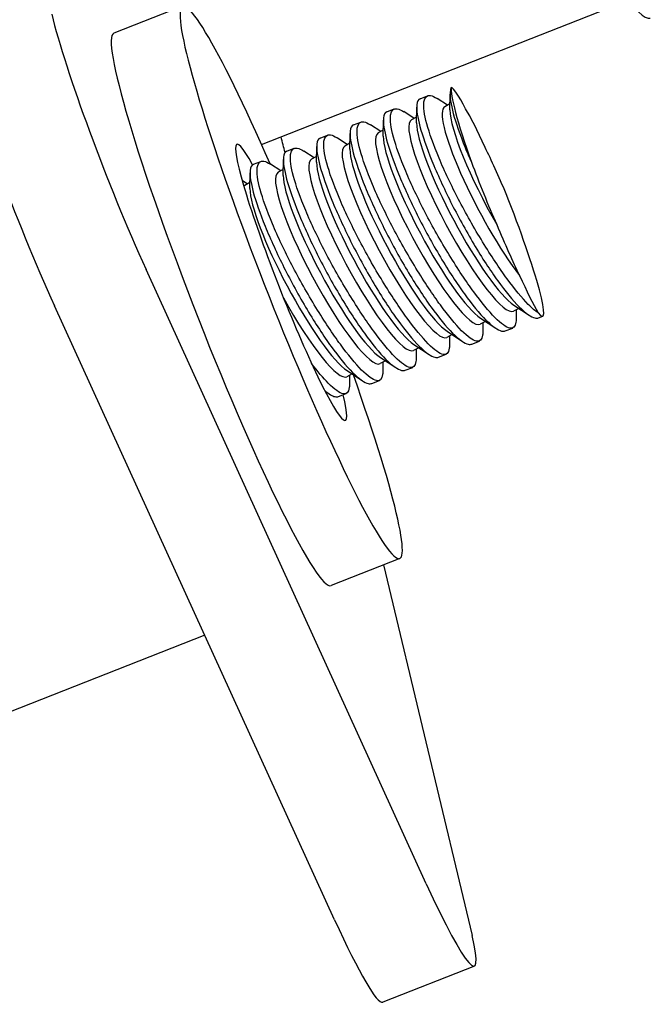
# Model space of a CAD drawing. Header units: inches. Extents: x 24 to 1128, y -94 to 748.
# Tile 98 of 256: x 382.6 to 384.2, y 190.65 to 193.14. Entities that reach past the tile are written whole.
import ezdxf

# ---------------------------------------------------------------- set-up
doc = ezdxf.new("R2010")
doc.units = ezdxf.units.IN
doc.header["$LTSCALE"] = 32
doc.header["$MEASUREMENT"] = 0
doc.layers.add('Visible (ANSI)', color=7, linetype='Continuous', lineweight=30)

msp = doc.modelspace()

# ---------------------------------------------------------------- linework, layer by layer
at = {"layer": 'Visible (ANSI)'}
for p, q in [((383.01337, 193.17038), (382.83954, 193.10202)), ((383.21279, 192.82074), (384.11077, 193.17389)), ((383.61369, 192.93635), (383.63252, 192.94376)), ((383.68923, 192.90831), (383.68946, 192.94828)), ((383.60495, 192.87516), (383.60517, 192.91514)), ((383.68274, 192.91972), (383.6568, 192.93688)), ((383.68931, 192.92324), (383.67616, 192.91621)), ((383.52941, 192.90321), (383.54823, 192.91061)), ((383.59846, 192.88658), (383.57252, 192.90373)), ((383.60503, 192.89009), (383.59188, 192.88306)), ((383.44513, 192.87006), (383.46395, 192.87747)), ((383.51418, 192.85343), (383.48824, 192.87059)), ((383.52067, 192.84202), (383.52089, 192.88199)), ((383.36084, 192.83692), (383.37967, 192.84432)), ((383.43639, 192.80887), (383.43661, 192.84885)), ((383.52075, 192.85695), (383.50759, 192.84992)), ((383.35211, 192.77573), (383.35233, 192.8157)), ((383.4299, 192.82029), (383.40395, 192.83744)), ((383.43647, 192.8238), (383.42331, 192.81677)), ((383.27656, 192.80377), (383.29539, 192.81118)), ((383.34562, 192.78715), (383.31967, 192.8043)), ((383.35219, 192.79066), (383.33903, 192.78363)), ((383.19228, 192.77063), (383.21111, 192.77803)), ((383.26133, 192.754), (383.23539, 192.77115)), ((383.26782, 192.74258), (383.26805, 192.78256)), ((383.18354, 192.70944), (383.18377, 192.74941)), ((383.26791, 192.75751), (383.25475, 192.75048)), ((383.17705, 192.72086), (383.16392, 192.72954)), ((383.18363, 192.72437), (383.17047, 192.71734)), ((383.62935, 190.95251), (382.92107, 192.50445)), ((383.39757, 190.86136), (382.6893, 192.4133)), ((383.8632, 192.40667), (383.85005, 192.39964)), ((383.85075, 192.4149), (383.88915, 192.38952)), ((383.85663, 192.40316), (383.85649, 192.37811)), ((383.77892, 192.37352), (383.76576, 192.3665)), ((383.76647, 192.38176), (383.80487, 192.35637)), ((383.77235, 192.37001), (383.77221, 192.34497)), ((383.91343, 192.38264), (383.92372, 192.38668)), ((383.68219, 192.34861), (383.72058, 192.32323)), ((383.82915, 192.34949), (383.84797, 192.3569)), ((383.69464, 192.34038), (383.68148, 192.33335)), ((383.68807, 192.33687), (383.68793, 192.31182)), ((383.74487, 192.31635), (383.76369, 192.32375)), ((383.61036, 192.30723), (383.5972, 192.30021)), ((383.59791, 192.31547), (383.6363, 192.29008)), ((383.60379, 192.30372), (383.60364, 192.27868)), ((383.52608, 192.27409), (383.51292, 192.26706)), ((383.51362, 192.28232), (383.55202, 192.25694)), ((383.5195, 192.27058), (383.51936, 192.24553)), ((383.66058, 192.2832), (383.67941, 192.29061)), ((383.42934, 192.24918), (383.46774, 192.22379)), ((383.5763, 192.25006), (383.59513, 192.25746)), ((383.4418, 192.24094), (383.42864, 192.23392)), ((383.43522, 192.23743), (383.43508, 192.21239)), ((383.49202, 192.21691), (383.51085, 192.22432)), ((383.3736, 192.19717), (383.38346, 192.19065)), ((383.40774, 192.18377), (383.42657, 192.19117)), ((383.56234, 191.77445), (383.38851, 191.70609)), ((383.52157, 191.75842), (383.74501, 190.82189)), ((383.06934, 191.58057), (382.28758, 191.27314)), ((383.75093, 190.74456), (383.51916, 190.65341))]:
    msp.add_line(p, q, dxfattribs=at)
for centre, major_axis, ratio, start_param, end_param in [((383.73832, 194.30344), (0.45747, -1.16328), 0.086988, 3.1415927, 6.2831853), ((383.28786, 192.47242), (-0.27448, 0.69797), 0.086988, 5.1211561, 10.6203997), ((382.85967, 192.76181), (-0.18299, 0.46531), 0.086988, 0.5514934, 2.1222897), ((383.11403, 192.40406), (0.27448, -0.69797), 0.086988, 3.1415927, 6.2831853), ((382.6279, 192.67067), (-0.18299, 0.46531), 0.086988, 0.5514934, 2.1222897), ((383.80935, 192.6775), (-0.11437, 0.29082), 0.086988, 0.1277853, 1.1900203), ((383.78722, 192.72426), (0.09551, -0.24029), 0.0859753, 2.4250891, 3.0988648), ((383.80524, 192.6745), (-0.12909, 0.24171), 0.1738752, 0, 2.3423032), ((383.82498, 192.68504), (-0.12909, 0.24171), 0.1738752, 0.3107986, 1.7558237), ((383.80965, 192.67685), (0.10117, -0.2566), 0.0867559, 2.0968042, 2.6832837), ((383.72096, 192.64135), (0.12909, -0.24171), 0.1738752, 3.1415927, 6.2831853), ((383.7407, 192.6519), (0.12909, -0.24171), 0.1738752, 3.4523913, 5.9723867), ((383.28786, 192.47242), (0.13724, -0.34898), 0.086988, 2.5547339, 6.8688709), ((382.75328, 193.91606), (0.54897, -1.39593), 0.086988, 0.611699, 0.6572642), ((383.63668, 192.60821), (0.12909, -0.24171), 0.1738752, 3.1415927, 6.2831853), ((383.65642, 192.61875), (0.12909, -0.24171), 0.1738752, 3.4523913, 5.9723867), ((383.5524, 192.57506), (0.12909, -0.24171), 0.1738752, 3.1415927, 6.2831853), ((383.57214, 192.58561), (0.12909, -0.24171), 0.1738752, 3.4523913, 5.9723867), ((383.83409, 192.62521), (-0.10405, 0.26178), 0.0859753, 4.9521337, 5.4791713), ((383.46812, 192.54192), (0.12909, -0.24171), 0.1738752, 3.1415927, 6.2831853), ((383.48786, 192.55246), (0.12909, -0.24171), 0.1738752, 3.4523913, 5.9723867), ((383.78722, 192.72426), (0.09551, -0.24029), 0.0859753, 4.4598614, 5.1336371), ((383.38383, 192.50877), (0.12909, -0.24171), 0.1738752, 3.1415927, 6.2831853), ((383.40358, 192.51932), (0.12909, -0.24171), 0.1738752, 3.4523913, 5.9723867), ((383.29955, 192.47563), (-0.12909, 0.24171), 0.1738752, 0, 0.0656469), ((383.3193, 192.48617), (0.12909, -0.24171), 0.1738752, 3.4523913, 5.9723867), ((383.80935, 192.6775), (0.11437, -0.29082), 0.086988, 6.0005739, 7.8836023), ((383.80965, 192.67685), (0.10117, -0.2566), 0.0867559, 4.907432, 5.4939115), ((383.83409, 192.62521), (-0.10405, 0.26178), 0.0859753, 2.0795549, 2.6065925), ((383.29955, 192.47563), (0.12909, -0.24171), 0.1738752, 4.7940701, 6.2831853), ((383.56794, 191.20987), (0.18299, -0.46531), 0.086988, 5.2638824, 6.8346787), ((383.33617, 191.11872), (0.18299, -0.46531), 0.086988, 5.2638824, 6.2831853)]:
    msp.add_ellipse(centre, major_axis=major_axis, ratio=ratio, start_param=start_param, end_param=end_param, dxfattribs=at)
for points, knots in [([(383.69269, 192.96468), (383.69122, 192.96204), (383.69021, 192.95856), (383.68848, 192.94183), (383.69149, 192.92226), (383.69772, 192.8991), (383.70395, 192.87594), (383.71423, 192.84611), (383.73258, 192.80111), (383.73783, 192.78881), (383.74336, 192.77635)], [-0.40294109, -0.40294109, -0.40294109, -0.40294109, -0.29662736, -0.29662736, 0, 0, 0, 0.29662736, 0.29662736, 0.40294109, 0.40294109, 0.40294109, 0.40294109]), ([(383.91212, 192.39544), (383.90503, 192.40004), (383.89669, 192.40706), (383.87143, 192.43255), (383.85258, 192.45558), (383.8147, 192.5074), (383.79311, 192.53971), (383.75036, 192.60956), (383.7292, 192.6471), (383.69307, 192.71649), (383.67565, 192.75298), (383.64763, 192.81945), (383.63705, 192.84944), (383.63077, 192.87278), (383.62449, 192.89611), (383.6217, 192.91585), (383.62513, 192.94074), (383.63135, 192.9459), (383.64496, 192.94351), (383.65047, 192.94101), (383.65683, 192.9368)], [3.127415, 3.127415, 3.127415, 3.127415, 3.3064022, 3.3064022, 3.6089141, 3.6089141, 3.9119166, 3.9119166, 4.2149192, 4.2149192, 4.5137636, 4.5137636, 4.812608, 4.812608, 4.812608, 5.1114525, 5.1114525, 5.4102969, 5.4102969, 5.5584647, 5.5584647, 5.5584647, 5.5584647]), ([(383.61372, 192.9363), (383.60925, 192.93449), (383.60635, 192.92945), (383.6042, 192.90869), (383.60721, 192.88912), (383.61344, 192.86596), (383.61967, 192.8428), (383.62995, 192.81297), (383.65696, 192.7467), (383.6737, 192.71027), (383.70839, 192.64118), (383.72871, 192.60387), (383.77013, 192.53438), (383.79124, 192.50219), (383.829, 192.45006), (383.84818, 192.42668), (383.88104, 192.39394), (383.89471, 192.38457), (383.90769, 192.38154), (383.91078, 192.38165), (383.91339, 192.3827)], [4.3125188, 4.3125188, 4.3125188, 4.3125188, 4.5160452, 4.5160452, 4.8126726, 4.8126726, 4.8126726, 5.1092999, 5.1092999, 5.4059273, 5.4059273, 5.7043818, 5.7043818, 6.0028364, 6.0028364, 6.3051592, 6.3051592, 6.607482, 6.607482, 6.7179449, 6.7179449, 6.7179449, 6.7179449]), ([(383.52944, 192.90315), (383.52497, 192.90134), (383.52207, 192.89631), (383.51991, 192.87554), (383.52293, 192.85597), (383.52916, 192.83282), (383.53539, 192.80966), (383.54567, 192.77982), (383.57268, 192.71356), (383.58942, 192.67712), (383.62411, 192.60804), (383.64443, 192.57073), (383.68585, 192.50124), (383.70696, 192.46905), (383.74471, 192.41691), (383.7639, 192.39353), (383.79676, 192.36079), (383.81043, 192.35143), (383.82341, 192.3484), (383.8265, 192.34851), (383.82911, 192.34956)], [4.3125188, 4.3125188, 4.3125188, 4.3125188, 4.5160452, 4.5160452, 4.8126726, 4.8126726, 4.8126726, 5.1092999, 5.1092999, 5.4059273, 5.4059273, 5.7043818, 5.7043818, 6.0028364, 6.0028364, 6.3051592, 6.3051592, 6.607482, 6.607482, 6.7179449, 6.7179449, 6.7179449, 6.7179449]), ([(383.54649, 192.83963), (383.54021, 192.86296), (383.53742, 192.8827), (383.54085, 192.9076), (383.54707, 192.91275), (383.56068, 192.91036), (383.56619, 192.90786), (383.57255, 192.90366)], [0, 0, 0, 0, 0.29884443, 0.29884443, 0.59768886, 0.59768886, 0.74585671, 0.74585671, 0.74585671, 0.74585671]), ([(383.44515, 192.87001), (383.44069, 192.8682), (383.43779, 192.86316), (383.43563, 192.8424), (383.43864, 192.82283), (383.44488, 192.79967), (383.45111, 192.77651), (383.46138, 192.74668), (383.4884, 192.68041), (383.50513, 192.64398), (383.53983, 192.57489), (383.56014, 192.53759), (383.60156, 192.46809), (383.62268, 192.4359), (383.66043, 192.38377), (383.67962, 192.36039), (383.71247, 192.32765), (383.72615, 192.31828), (383.73913, 192.31526), (383.74222, 192.31536), (383.74483, 192.31641)], [4.3125188, 4.3125188, 4.3125188, 4.3125188, 4.5160452, 4.5160452, 4.8126726, 4.8126726, 4.8126726, 5.1092999, 5.1092999, 5.4059273, 5.4059273, 5.7043818, 5.7043818, 6.0028364, 6.0028364, 6.3051592, 6.3051592, 6.607482, 6.607482, 6.7179449, 6.7179449, 6.7179449, 6.7179449]), ([(383.46221, 192.80649), (383.45593, 192.82982), (383.45314, 192.84956), (383.45657, 192.87445), (383.46279, 192.87961), (383.4764, 192.87722), (383.48191, 192.87472), (383.48827, 192.87051)], [0, 0, 0, 0, 0.29884443, 0.29884443, 0.59768886, 0.59768886, 0.74585671, 0.74585671, 0.74585671, 0.74585671]), ([(383.37793, 192.77334), (383.37165, 192.79667), (383.36885, 192.81641), (383.37229, 192.84131), (383.37851, 192.84646), (383.39212, 192.84407), (383.39763, 192.84157), (383.40399, 192.83737)], [0, 0, 0, 0, 0.29884443, 0.29884443, 0.59768886, 0.59768886, 0.74585671, 0.74585671, 0.74585671, 0.74585671]), ([(383.85648, 192.37813), (383.85647, 192.37592), (383.85637, 192.37387), (383.85482, 192.35969), (383.84912, 192.35474), (383.83178, 192.35838), (383.81888, 192.36738), (383.78715, 192.39941), (383.7683, 192.42243), (383.73042, 192.47426), (383.70883, 192.50656), (383.66608, 192.57641), (383.64492, 192.61396), (383.60879, 192.68335), (383.59137, 192.71983), (383.56335, 192.78631), (383.55277, 192.8163), (383.54649, 192.83963)], [2.6594989, 2.6594989, 2.6594989, 2.6594989, 2.7050972, 2.7050972, 3.0038903, 3.0038903, 3.3064022, 3.3064022, 3.6089141, 3.6089141, 3.9119166, 3.9119166, 4.2149192, 4.2149192, 4.5137636, 4.5137636, 4.812608, 4.812608, 4.812608, 4.812608]), ([(383.36087, 192.83686), (383.35641, 192.83505), (383.35351, 192.83002), (383.35135, 192.80925), (383.35436, 192.78969), (383.36059, 192.76653), (383.36682, 192.74337), (383.3771, 192.71354), (383.40412, 192.64727), (383.42085, 192.61083), (383.45555, 192.54175), (383.47586, 192.50444), (383.51728, 192.43495), (383.5384, 192.40276), (383.57615, 192.35062), (383.59533, 192.32724), (383.62819, 192.2945), (383.64186, 192.28514), (383.65485, 192.28211), (383.65793, 192.28222), (383.66055, 192.28327)], [4.3125188, 4.3125188, 4.3125188, 4.3125188, 4.5160452, 4.5160452, 4.8126726, 4.8126726, 4.8126726, 5.1092999, 5.1092999, 5.4059273, 5.4059273, 5.7043818, 5.7043818, 6.0028364, 6.0028364, 6.3051592, 6.3051592, 6.607482, 6.607482, 6.7179449, 6.7179449, 6.7179449, 6.7179449]), ([(383.27659, 192.80372), (383.27213, 192.80191), (383.26923, 192.79687), (383.26707, 192.77611), (383.27008, 192.75654), (383.27631, 192.73338), (383.28254, 192.71022), (383.29282, 192.68039), (383.31983, 192.61412), (383.33657, 192.57769), (383.37127, 192.5086), (383.39158, 192.4713), (383.433, 192.4018), (383.45411, 192.36961), (383.49187, 192.31748), (383.51105, 192.2941), (383.54391, 192.26136), (383.55758, 192.25199), (383.57057, 192.24897), (383.57365, 192.24907), (383.57627, 192.25012)], [4.3125188, 4.3125188, 4.3125188, 4.3125188, 4.5160452, 4.5160452, 4.8126726, 4.8126726, 4.8126726, 5.1092999, 5.1092999, 5.4059273, 5.4059273, 5.7043818, 5.7043818, 6.0028364, 6.0028364, 6.3051592, 6.3051592, 6.607482, 6.607482, 6.7179449, 6.7179449, 6.7179449, 6.7179449]), ([(383.29365, 192.7402), (383.28737, 192.76353), (383.28457, 192.78327), (383.28801, 192.80816), (383.29422, 192.81332), (383.30783, 192.81093), (383.31335, 192.80843), (383.31971, 192.80422)], [0, 0, 0, 0, 0.29884443, 0.29884443, 0.59768886, 0.59768886, 0.74585671, 0.74585671, 0.74585671, 0.74585671]), ([(383.7722, 192.34498), (383.77219, 192.34278), (383.77209, 192.34073), (383.77054, 192.32655), (383.76484, 192.3216), (383.74749, 192.32524), (383.7346, 192.33423), (383.70287, 192.36626), (383.68401, 192.38929), (383.64614, 192.44111), (383.62455, 192.47342), (383.5818, 192.54327), (383.56063, 192.58081), (383.52451, 192.6502), (383.50708, 192.68669), (383.47907, 192.75316), (383.46849, 192.78315), (383.46221, 192.80649)], [2.6594989, 2.6594989, 2.6594989, 2.6594989, 2.7050972, 2.7050972, 3.0038903, 3.0038903, 3.3064022, 3.3064022, 3.6089141, 3.6089141, 3.9119166, 3.9119166, 4.2149192, 4.2149192, 4.5137636, 4.5137636, 4.812608, 4.812608, 4.812608, 4.812608]), ([(383.19231, 192.77057), (383.18784, 192.76876), (383.18494, 192.76373), (383.18279, 192.74296), (383.1858, 192.7234), (383.19203, 192.70024), (383.19826, 192.67708), (383.20854, 192.64725), (383.23555, 192.58098), (383.25229, 192.54455), (383.28699, 192.47546), (383.3073, 192.43815), (383.34872, 192.36866), (383.36983, 192.33647), (383.40759, 192.28433), (383.42677, 192.26096), (383.45963, 192.22821), (383.4733, 192.21885), (383.48629, 192.21582), (383.48937, 192.21593), (383.49199, 192.21698)], [4.3125188, 4.3125188, 4.3125188, 4.3125188, 4.5160452, 4.5160452, 4.8126726, 4.8126726, 4.8126726, 5.1092999, 5.1092999, 5.4059273, 5.4059273, 5.7043818, 5.7043818, 6.0028364, 6.0028364, 6.3051592, 6.3051592, 6.607482, 6.607482, 6.7179449, 6.7179449, 6.7179449, 6.7179449]), ([(383.20936, 192.70705), (383.20309, 192.73039), (383.20029, 192.75012), (383.20372, 192.77502), (383.20994, 192.78017), (383.22355, 192.77778), (383.22907, 192.77528), (383.23542, 192.77108)], [0, 0, 0, 0, 0.29884443, 0.29884443, 0.59768886, 0.59768886, 0.74585671, 0.74585671, 0.74585671, 0.74585671]), ([(383.68791, 192.31184), (383.68791, 192.30963), (383.6878, 192.30758), (383.68626, 192.2934), (383.68056, 192.28845), (383.66321, 192.29209), (383.65032, 192.30109), (383.61858, 192.33312), (383.59973, 192.35614), (383.56185, 192.40797), (383.54027, 192.44027), (383.49751, 192.51012), (383.47635, 192.54767), (383.44022, 192.61706), (383.4228, 192.65354), (383.39479, 192.72002), (383.3842, 192.75001), (383.37793, 192.77334)], [2.6594989, 2.6594989, 2.6594989, 2.6594989, 2.7050972, 2.7050972, 3.0038903, 3.0038903, 3.3064022, 3.3064022, 3.6089141, 3.6089141, 3.9119166, 3.9119166, 4.2149192, 4.2149192, 4.5137636, 4.5137636, 4.812608, 4.812608, 4.812608, 4.812608]), ([(383.60363, 192.27869), (383.60363, 192.27649), (383.60352, 192.27444), (383.60197, 192.26026), (383.59628, 192.25531), (383.57893, 192.25895), (383.56604, 192.26794), (383.5343, 192.29997), (383.51545, 192.323), (383.47757, 192.37482), (383.45599, 192.40713), (383.41323, 192.47698), (383.39207, 192.51452), (383.35594, 192.58391), (383.33852, 192.6204), (383.31051, 192.68687), (383.29992, 192.71686), (383.29365, 192.7402)], [2.6594989, 2.6594989, 2.6594989, 2.6594989, 2.7050972, 2.7050972, 3.0038903, 3.0038903, 3.3064022, 3.3064022, 3.6089141, 3.6089141, 3.9119166, 3.9119166, 4.2149192, 4.2149192, 4.5137636, 4.5137636, 4.812608, 4.812608, 4.812608, 4.812608]), ([(383.51935, 192.24555), (383.51935, 192.24334), (383.51924, 192.24129), (383.51769, 192.22711), (383.512, 192.22216), (383.49465, 192.2258), (383.48176, 192.2348), (383.45002, 192.26683), (383.43117, 192.28985), (383.39329, 192.34168), (383.37171, 192.37398), (383.32895, 192.44383), (383.30779, 192.48138), (383.27166, 192.55077), (383.25424, 192.58726), (383.22623, 192.65373), (383.21564, 192.68372), (383.20936, 192.70705)], [2.6594989, 2.6594989, 2.6594989, 2.6594989, 2.7050972, 2.7050972, 3.0038903, 3.0038903, 3.3064022, 3.3064022, 3.6089141, 3.6089141, 3.9119166, 3.9119166, 4.2149192, 4.2149192, 4.5137636, 4.5137636, 4.812608, 4.812608, 4.812608, 4.812608]), ([(383.43507, 192.2124), (383.43506, 192.2102), (383.43496, 192.20815), (383.43341, 192.19397), (383.42772, 192.18902), (383.41037, 192.19266), (383.39748, 192.20165), (383.369, 192.2304), (383.3545, 192.24755), (383.33958, 192.26706)], [2.65949893, 2.65949893, 2.65949893, 2.65949893, 2.70509717, 2.70509717, 3.00389033, 3.00389033, 3.30640222, 3.30640222, 3.54683554, 3.54683554, 3.54683554, 3.54683554]), ([(383.37282, 192.19869), (383.38312, 192.19013), (383.39185, 192.18504), (383.402, 192.18268), (383.40509, 192.18278), (383.4077, 192.18383)], [6.39511908, 6.39511908, 6.39511908, 6.39511908, 6.60748202, 6.60748202, 6.71794486, 6.71794486, 6.71794486, 6.71794486])]:
    msp.add_open_spline(points, degree=3, knots=knots, dxfattribs=at)

doc.saveas('drawing.dxf')
